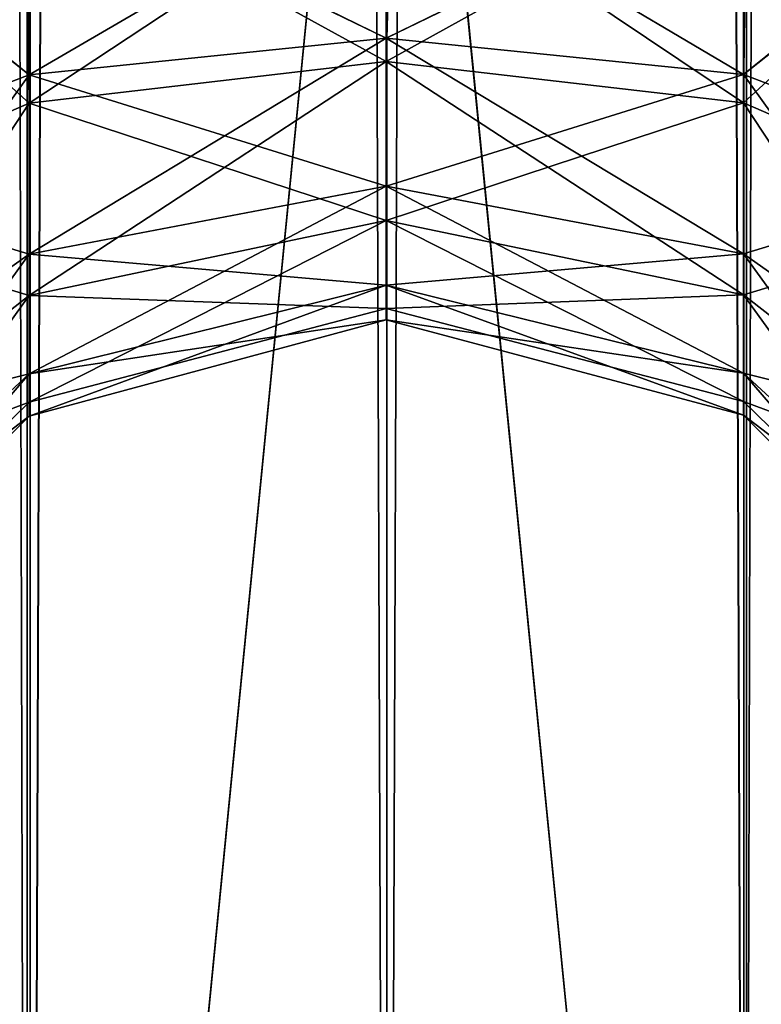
# Model space of a CAD drawing. Extents: x -23 to 470, y -1800 to 0.
# Tile 79 of 256: x 293 to 306, y -1748 to -1731. Entities that reach past the tile are written whole.
import ezdxf

# ---------------------------------------------------------------- set-up
doc = ezdxf.new("R2010")
doc.units = 0
doc.header["$LTSCALE"] = 17.087905
for name, color, linetype in [('373', 7, 'CONTINUOUS'), ('374', 7, 'CONTINUOUS'), ('377', 7, 'CONTINUOUS'), ('378', 7, 'CONTINUOUS'), ('391', 7, 'CONTINUOUS'), ('392', 7, 'CONTINUOUS'), ('393', 7, 'CONTINUOUS'), ('394', 7, 'CONTINUOUS'), ('395', 7, 'CONTINUOUS')]:
    doc.layers.add(name, color=color, linetype=linetype)

msp = doc.modelspace()

# ---------------------------------------------------------------- linework, layer by layer
at = {"layer": '373', "linetype": 'CONTINUOUS'}
for points in [[(299.05, -20, 115.1), (305.35, -1780, 113.412), (305.35, -20, 113.412), (299.05, -20, 115.1)], [(305.35, -1780, 113.412), (299.05, -20, 115.1), (299.05, -83.45, 115.1), (305.35, -1780, 113.412)], [(305.35, -1780, 113.412), (309.962, -1780, 108.8), (305.35, -20, 113.412), (305.35, -1780, 113.412)], [(309.962, -1780, 108.8), (309.962, -20, 108.8), (305.35, -20, 113.412), (309.962, -1780, 108.8)], [(299.05, -1716.55, 115.1), (305.35, -1780, 113.412), (299.05, -83.45, 115.1), (299.05, -1716.55, 115.1)], [(299.05, -1780, 115.1), (305.35, -1780, 113.412), (299.05, -1716.55, 115.1), (299.05, -1780, 115.1)]]:
    msp.add_3dface(points, dxfattribs=at)
at = {"layer": '374', "linetype": 'CONTINUOUS'}
for points in [[(288.138, -1780, 108.8), (292.747, -1780, 113.41), (288.138, -20, 108.8), (288.138, -1780, 108.8)], [(292.747, -1780, 113.41), (292.747, -20, 113.41), (288.138, -20, 108.8), (292.747, -1780, 113.41)], [(292.747, -1780, 113.41), (299.05, -1780, 115.1), (292.747, -20, 113.41), (292.747, -1780, 113.41)], [(292.747, -20, 113.41), (299.05, -1780, 115.1), (299.05, -1716.55, 115.1), (292.747, -20, 113.41)]]:
    msp.add_3dface(points, dxfattribs=at)
at = {"layer": '377', "linetype": 'CONTINUOUS'}
for points in [[(305.3, -1780, -113.325), (299.05, -1780, -115), (305.3, -20, -113.325), (305.3, -1780, -113.325)], [(305.3, -20, -113.325), (299.05, -1780, -115), (299.05, -1716.55, -115), (305.3, -20, -113.325)], [(309.875, -1780, -108.75), (305.3, -1780, -113.325), (309.875, -20, -108.75), (309.875, -1780, -108.75)], [(305.3, -1780, -113.325), (305.3, -20, -113.325), (309.875, -20, -108.75), (305.3, -1780, -113.325)]]:
    msp.add_3dface(points, dxfattribs=at)
at = {"layer": '378', "linetype": 'CONTINUOUS'}
for points in [[(292.797, -1780, -113.323), (288.225, -1780, -108.75), (292.797, -20, -113.323), (292.797, -1780, -113.323)], [(288.225, -1780, -108.75), (288.225, -20, -108.75), (292.797, -20, -113.323), (288.225, -1780, -108.75)], [(292.797, -1780, -113.323), (292.797, -20, -113.323), (299.05, -20, -115), (292.797, -1780, -113.323)], [(292.797, -1780, -113.323), (299.05, -20, -115), (299.05, -83.45, -115), (292.797, -1780, -113.323)], [(292.797, -1780, -113.323), (299.05, -83.45, -115), (299.05, -1716.55, -115), (292.797, -1780, -113.323)], [(299.05, -1780, -115), (292.797, -1780, -113.323), (299.05, -1716.55, -115), (299.05, -1780, -115)]]:
    msp.add_3dface(points, dxfattribs=at)
at = {"layer": '391', "linetype": 'CONTINUOUS'}
for points in [[(288.212, -1728.15, -96.273), (288.212, -1733.612, -95.186), (292.78, -1728.15, -91.686), (288.212, -1728.15, -96.273)], [(292.78, -1728.15, -91.686), (288.212, -1733.612, -95.186), (292.783, -1731.856, -90.947), (292.78, -1728.15, -91.686)], [(288.212, -1733.612, -68.814), (288.212, -1728.15, -67.727), (292.783, -1731.856, -73.053), (288.212, -1733.612, -68.814)], [(288.212, -1728.15, -67.727), (292.78, -1728.15, -72.314), (292.783, -1731.856, -73.053), (288.212, -1728.15, -67.727)], [(299.05, -1728.15, -74), (299.037, -1731.211, -74.609), (292.78, -1728.15, -72.314), (299.05, -1728.15, -74)], [(292.78, -1728.15, -72.314), (299.037, -1731.211, -74.609), (292.783, -1731.856, -73.053), (292.78, -1728.15, -72.314)], [(299.136, -1728.15, -90), (292.78, -1728.15, -91.686), (292.783, -1731.856, -90.947), (299.136, -1728.15, -90)], [(299.037, -1731.211, -89.391), (299.136, -1728.15, -90), (292.783, -1731.856, -90.947), (299.037, -1731.211, -89.391)], [(299.05, -1728.15, -74), (305.294, -1731.851, -73.065), (299.037, -1731.211, -74.609), (299.05, -1728.15, -74)], [(305.294, -1731.851, -90.935), (305.294, -1728.15, -91.671), (299.037, -1731.211, -89.391), (305.294, -1731.851, -90.935)], [(299.037, -1731.211, -89.391), (305.294, -1728.15, -91.671), (299.05, -1728.15, -90), (299.037, -1731.211, -89.391)], [(299.136, -1728.15, -90), (299.037, -1731.211, -89.391), (299.05, -1728.15, -90), (299.136, -1728.15, -90)], [(305.294, -1728.15, -72.329), (305.294, -1731.851, -73.065), (299.05, -1728.15, -74), (305.294, -1728.15, -72.329)], [(309.875, -1728.15, -67.75), (309.875, -1733.603, -68.835), (305.294, -1728.15, -72.329), (309.875, -1728.15, -67.75)], [(305.294, -1728.15, -72.329), (309.875, -1733.603, -68.835), (305.294, -1731.851, -73.065), (305.294, -1728.15, -72.329)], [(309.875, -1733.603, -95.165), (309.875, -1728.15, -96.25), (305.294, -1731.851, -90.935), (309.875, -1733.603, -95.165)], [(305.294, -1731.851, -90.935), (309.875, -1728.15, -96.25), (305.294, -1728.15, -91.671), (305.294, -1731.851, -90.935)], [(299.037, -1731.211, -74.609), (299.037, -1733.807, -76.343), (292.783, -1731.856, -73.053), (299.037, -1731.211, -74.609)], [(299.037, -1733.807, -87.657), (299.037, -1731.211, -89.391), (292.783, -1734.998, -88.848), (299.037, -1733.807, -87.657)], [(299.037, -1731.211, -89.391), (292.783, -1731.856, -90.947), (292.783, -1734.998, -88.848), (299.037, -1731.211, -89.391)], [(305.294, -1731.851, -73.065), (305.294, -1734.989, -75.161), (299.037, -1731.211, -74.609), (305.294, -1731.851, -73.065)], [(299.037, -1731.211, -74.609), (305.294, -1734.989, -75.161), (299.037, -1733.807, -76.343), (299.037, -1731.211, -74.609)], [(299.037, -1733.807, -87.657), (305.294, -1731.851, -90.935), (299.037, -1731.211, -89.391), (299.037, -1733.807, -87.657)], [(288.212, -1733.612, -95.186), (288.212, -1738.242, -92.092), (292.783, -1731.856, -90.947), (288.212, -1733.612, -95.186)], [(292.783, -1731.856, -90.947), (288.212, -1738.242, -92.092), (292.783, -1734.998, -88.848), (292.783, -1731.856, -90.947)], [(292.783, -1734.998, -75.152), (288.212, -1733.612, -68.814), (292.783, -1731.856, -73.053), (292.783, -1734.998, -75.152)], [(299.037, -1733.807, -76.343), (292.783, -1734.998, -75.152), (292.783, -1731.856, -73.053), (299.037, -1733.807, -76.343)], [(305.294, -1734.989, -88.839), (305.294, -1731.851, -90.935), (299.037, -1733.807, -87.657), (305.294, -1734.989, -88.839)], [(309.875, -1733.603, -68.835), (309.875, -1738.226, -71.924), (305.294, -1731.851, -73.065), (309.875, -1733.603, -68.835)], [(305.294, -1731.851, -73.065), (309.875, -1738.226, -71.924), (305.294, -1734.989, -75.161), (305.294, -1731.851, -73.065)], [(305.294, -1734.989, -88.839), (309.875, -1733.603, -95.165), (305.294, -1731.851, -90.935), (305.294, -1734.989, -88.839)], [(288.212, -1738.242, -71.908), (288.212, -1733.612, -68.814), (292.783, -1734.998, -75.152), (288.212, -1738.242, -71.908)], [(309.875, -1738.226, -92.076), (309.875, -1733.603, -95.165), (305.294, -1734.989, -88.839), (309.875, -1738.226, -92.076)], [(299.037, -1733.807, -76.343), (299.037, -1735.541, -78.939), (292.783, -1734.998, -75.152), (299.037, -1733.807, -76.343)], [(299.037, -1735.541, -85.061), (299.037, -1733.807, -87.657), (292.783, -1737.097, -85.706), (299.037, -1735.541, -85.061)], [(299.037, -1733.807, -87.657), (292.783, -1734.998, -88.848), (292.783, -1737.097, -85.706), (299.037, -1733.807, -87.657)], [(305.294, -1734.989, -75.161), (305.294, -1737.085, -78.299), (299.037, -1733.807, -76.343), (305.294, -1734.989, -75.161)], [(299.037, -1733.807, -76.343), (305.294, -1737.085, -78.299), (299.037, -1735.541, -78.939), (299.037, -1733.807, -76.343)], [(299.037, -1735.541, -85.061), (305.294, -1734.989, -88.839), (299.037, -1733.807, -87.657), (299.037, -1735.541, -85.061)], [(288.212, -1738.242, -92.092), (288.212, -1741.336, -87.462), (292.783, -1734.998, -88.848), (288.212, -1738.242, -92.092)], [(292.783, -1734.998, -88.848), (288.212, -1741.336, -87.462), (292.783, -1737.097, -85.706), (292.783, -1734.998, -88.848)], [(292.783, -1737.097, -78.294), (288.212, -1738.242, -71.908), (292.783, -1734.998, -75.152), (292.783, -1737.097, -78.294)], [(299.037, -1735.541, -78.939), (292.783, -1737.097, -78.294), (292.783, -1734.998, -75.152), (299.037, -1735.541, -78.939)], [(305.294, -1737.085, -85.701), (305.294, -1734.989, -88.839), (299.037, -1735.541, -85.061), (305.294, -1737.085, -85.701)], [(309.875, -1738.226, -71.924), (309.875, -1741.315, -76.547), (305.294, -1734.989, -75.161), (309.875, -1738.226, -71.924)], [(305.294, -1734.989, -75.161), (309.875, -1741.315, -76.547), (305.294, -1737.085, -78.299), (305.294, -1734.989, -75.161)], [(305.294, -1737.085, -85.701), (309.875, -1738.226, -92.076), (305.294, -1734.989, -88.839), (305.294, -1737.085, -85.701)], [(299.037, -1735.541, -78.939), (299.037, -1736.15, -82), (292.783, -1737.097, -78.294), (299.037, -1735.541, -78.939)], [(299.037, -1736.15, -82), (299.037, -1735.541, -85.061), (292.783, -1737.835, -82), (299.037, -1736.15, -82)], [(299.037, -1735.541, -85.061), (292.783, -1737.097, -85.706), (292.783, -1737.835, -82), (299.037, -1735.541, -85.061)], [(305.294, -1737.085, -78.299), (305.294, -1737.821, -82), (299.037, -1735.541, -78.939), (305.294, -1737.085, -78.299)], [(299.037, -1735.541, -78.939), (305.294, -1737.821, -82), (299.037, -1736.15, -82), (299.037, -1735.541, -78.939)], [(299.037, -1736.15, -82), (305.294, -1737.085, -85.701), (299.037, -1735.541, -85.061), (299.037, -1736.15, -82)], [(299.037, -1736.15, -82), (292.783, -1737.835, -82), (292.783, -1737.097, -78.294), (299.037, -1736.15, -82)], [(305.294, -1737.821, -82), (305.294, -1737.085, -85.701), (299.037, -1736.15, -82), (305.294, -1737.821, -82)], [(288.212, -1741.336, -87.462), (288.212, -1742.423, -82), (292.783, -1737.097, -85.706), (288.212, -1741.336, -87.462)], [(292.783, -1737.097, -85.706), (288.212, -1742.423, -82), (292.783, -1737.835, -82), (292.783, -1737.097, -85.706)], [(288.212, -1741.336, -76.538), (288.212, -1738.242, -71.908), (292.783, -1737.097, -78.294), (288.212, -1741.336, -76.538)], [(292.783, -1737.835, -82), (288.212, -1741.336, -76.538), (292.783, -1737.097, -78.294), (292.783, -1737.835, -82)], [(309.875, -1741.315, -76.547), (309.875, -1742.4, -82), (305.294, -1737.085, -78.299), (309.875, -1741.315, -76.547)], [(305.294, -1737.085, -78.299), (309.875, -1742.4, -82), (305.294, -1737.821, -82), (305.294, -1737.085, -78.299)], [(309.875, -1741.315, -87.453), (309.875, -1738.226, -92.076), (305.294, -1737.085, -85.701), (309.875, -1741.315, -87.453)], [(305.294, -1737.821, -82), (309.875, -1741.315, -87.453), (305.294, -1737.085, -85.701), (305.294, -1737.821, -82)], [(288.212, -1742.423, -82), (288.212, -1741.336, -76.538), (292.783, -1737.835, -82), (288.212, -1742.423, -82)], [(309.875, -1742.4, -82), (309.875, -1741.315, -87.453), (305.294, -1737.821, -82), (309.875, -1742.4, -82)]]:
    msp.add_3dface(points, dxfattribs=at)
at = {"layer": '392', "linetype": 'CONTINUOUS'}
for points in [[(288.212, -1728.15, -55.273), (288.212, -1733.612, -54.186), (292.78, -1728.15, -50.686), (288.212, -1728.15, -55.273)], [(292.78, -1728.15, -50.686), (288.212, -1733.612, -54.186), (292.783, -1731.856, -49.947), (292.78, -1728.15, -50.686)], [(288.212, -1733.612, -27.814), (288.212, -1728.15, -26.727), (292.783, -1731.856, -32.053), (288.212, -1733.612, -27.814)], [(288.212, -1728.15, -26.727), (292.78, -1728.15, -31.314), (292.783, -1731.856, -32.053), (288.212, -1728.15, -26.727)], [(299.05, -1728.15, -33), (299.037, -1731.211, -33.609), (292.78, -1728.15, -31.314), (299.05, -1728.15, -33)], [(292.78, -1728.15, -31.314), (299.037, -1731.211, -33.609), (292.783, -1731.856, -32.053), (292.78, -1728.15, -31.314)], [(299.136, -1728.15, -49), (292.78, -1728.15, -50.686), (292.783, -1731.856, -49.947), (299.136, -1728.15, -49)], [(299.037, -1731.211, -48.391), (299.136, -1728.15, -49), (292.783, -1731.856, -49.947), (299.037, -1731.211, -48.391)], [(299.05, -1728.15, -33), (305.294, -1731.851, -32.065), (299.037, -1731.211, -33.609), (299.05, -1728.15, -33)], [(305.294, -1731.851, -49.935), (305.294, -1728.15, -50.671), (299.037, -1731.211, -48.391), (305.294, -1731.851, -49.935)], [(299.037, -1731.211, -48.391), (305.294, -1728.15, -50.671), (299.05, -1728.15, -49), (299.037, -1731.211, -48.391)], [(299.136, -1728.15, -49), (299.037, -1731.211, -48.391), (299.05, -1728.15, -49), (299.136, -1728.15, -49)], [(305.294, -1728.15, -31.329), (305.294, -1731.851, -32.065), (299.05, -1728.15, -33), (305.294, -1728.15, -31.329)], [(309.875, -1728.15, -26.75), (309.875, -1733.603, -27.835), (305.294, -1728.15, -31.329), (309.875, -1728.15, -26.75)], [(305.294, -1728.15, -31.329), (309.875, -1733.603, -27.835), (305.294, -1731.851, -32.065), (305.294, -1728.15, -31.329)], [(309.875, -1733.603, -54.165), (309.875, -1728.15, -55.25), (305.294, -1731.851, -49.935), (309.875, -1733.603, -54.165)], [(305.294, -1731.851, -49.935), (309.875, -1728.15, -55.25), (305.294, -1728.15, -50.671), (305.294, -1731.851, -49.935)], [(299.037, -1731.211, -33.609), (299.037, -1733.807, -35.343), (292.783, -1731.856, -32.053), (299.037, -1731.211, -33.609)], [(299.037, -1733.807, -46.657), (299.037, -1731.211, -48.391), (292.783, -1734.998, -47.848), (299.037, -1733.807, -46.657)], [(299.037, -1731.211, -48.391), (292.783, -1731.856, -49.947), (292.783, -1734.998, -47.848), (299.037, -1731.211, -48.391)], [(305.294, -1731.851, -32.065), (305.294, -1734.989, -34.161), (299.037, -1731.211, -33.609), (305.294, -1731.851, -32.065)], [(299.037, -1731.211, -33.609), (305.294, -1734.989, -34.161), (299.037, -1733.807, -35.343), (299.037, -1731.211, -33.609)], [(299.037, -1733.807, -46.657), (305.294, -1731.851, -49.935), (299.037, -1731.211, -48.391), (299.037, -1733.807, -46.657)], [(288.212, -1733.612, -54.186), (288.212, -1738.242, -51.092), (292.783, -1731.856, -49.947), (288.212, -1733.612, -54.186)], [(292.783, -1731.856, -49.947), (288.212, -1738.242, -51.092), (292.783, -1734.998, -47.848), (292.783, -1731.856, -49.947)], [(292.783, -1734.998, -34.152), (288.212, -1733.612, -27.814), (292.783, -1731.856, -32.053), (292.783, -1734.998, -34.152)], [(299.037, -1733.807, -35.343), (292.783, -1734.998, -34.152), (292.783, -1731.856, -32.053), (299.037, -1733.807, -35.343)], [(305.294, -1734.989, -47.839), (305.294, -1731.851, -49.935), (299.037, -1733.807, -46.657), (305.294, -1734.989, -47.839)], [(309.875, -1733.603, -27.835), (309.875, -1738.226, -30.924), (305.294, -1731.851, -32.065), (309.875, -1733.603, -27.835)], [(305.294, -1731.851, -32.065), (309.875, -1738.226, -30.924), (305.294, -1734.989, -34.161), (305.294, -1731.851, -32.065)], [(305.294, -1734.989, -47.839), (309.875, -1733.603, -54.165), (305.294, -1731.851, -49.935), (305.294, -1734.989, -47.839)], [(288.212, -1738.242, -30.908), (288.212, -1733.612, -27.814), (292.783, -1734.998, -34.152), (288.212, -1738.242, -30.908)], [(309.875, -1738.226, -51.076), (309.875, -1733.603, -54.165), (305.294, -1734.989, -47.839), (309.875, -1738.226, -51.076)], [(299.037, -1733.807, -35.343), (299.037, -1735.541, -37.939), (292.783, -1734.998, -34.152), (299.037, -1733.807, -35.343)], [(299.037, -1735.541, -44.061), (299.037, -1733.807, -46.657), (292.783, -1737.097, -44.706), (299.037, -1735.541, -44.061)], [(299.037, -1733.807, -46.657), (292.783, -1734.998, -47.848), (292.783, -1737.097, -44.706), (299.037, -1733.807, -46.657)], [(305.294, -1734.989, -34.161), (305.294, -1737.085, -37.299), (299.037, -1733.807, -35.343), (305.294, -1734.989, -34.161)], [(299.037, -1733.807, -35.343), (305.294, -1737.085, -37.299), (299.037, -1735.541, -37.939), (299.037, -1733.807, -35.343)], [(299.037, -1735.541, -44.061), (305.294, -1734.989, -47.839), (299.037, -1733.807, -46.657), (299.037, -1735.541, -44.061)], [(288.212, -1738.242, -51.092), (288.212, -1741.336, -46.462), (292.783, -1734.998, -47.848), (288.212, -1738.242, -51.092)], [(292.783, -1734.998, -47.848), (288.212, -1741.336, -46.462), (292.783, -1737.097, -44.706), (292.783, -1734.998, -47.848)], [(292.783, -1737.097, -37.294), (288.212, -1738.242, -30.908), (292.783, -1734.998, -34.152), (292.783, -1737.097, -37.294)], [(299.037, -1735.541, -37.939), (292.783, -1737.097, -37.294), (292.783, -1734.998, -34.152), (299.037, -1735.541, -37.939)], [(305.294, -1737.085, -44.701), (305.294, -1734.989, -47.839), (299.037, -1735.541, -44.061), (305.294, -1737.085, -44.701)], [(309.875, -1738.226, -30.924), (309.875, -1741.315, -35.547), (305.294, -1734.989, -34.161), (309.875, -1738.226, -30.924)], [(305.294, -1734.989, -34.161), (309.875, -1741.315, -35.547), (305.294, -1737.085, -37.299), (305.294, -1734.989, -34.161)], [(305.294, -1737.085, -44.701), (309.875, -1738.226, -51.076), (305.294, -1734.989, -47.839), (305.294, -1737.085, -44.701)], [(299.037, -1735.541, -37.939), (299.037, -1736.15, -41), (292.783, -1737.097, -37.294), (299.037, -1735.541, -37.939)], [(299.037, -1736.15, -41), (299.037, -1735.541, -44.061), (292.783, -1737.835, -41), (299.037, -1736.15, -41)], [(299.037, -1735.541, -44.061), (292.783, -1737.097, -44.706), (292.783, -1737.835, -41), (299.037, -1735.541, -44.061)], [(305.294, -1737.085, -37.299), (305.294, -1737.821, -41), (299.037, -1735.541, -37.939), (305.294, -1737.085, -37.299)], [(299.037, -1735.541, -37.939), (305.294, -1737.821, -41), (299.037, -1736.15, -41), (299.037, -1735.541, -37.939)], [(299.037, -1736.15, -41), (305.294, -1737.085, -44.701), (299.037, -1735.541, -44.061), (299.037, -1736.15, -41)], [(299.037, -1736.15, -41), (292.783, -1737.835, -41), (292.783, -1737.097, -37.294), (299.037, -1736.15, -41)], [(305.294, -1737.821, -41), (305.294, -1737.085, -44.701), (299.037, -1736.15, -41), (305.294, -1737.821, -41)], [(288.212, -1741.336, -46.462), (288.212, -1742.423, -41), (292.783, -1737.097, -44.706), (288.212, -1741.336, -46.462)], [(292.783, -1737.097, -44.706), (288.212, -1742.423, -41), (292.783, -1737.835, -41), (292.783, -1737.097, -44.706)], [(288.212, -1741.336, -35.538), (288.212, -1738.242, -30.908), (292.783, -1737.097, -37.294), (288.212, -1741.336, -35.538)], [(292.783, -1737.835, -41), (288.212, -1741.336, -35.538), (292.783, -1737.097, -37.294), (292.783, -1737.835, -41)], [(309.875, -1741.315, -35.547), (309.875, -1742.4, -41), (305.294, -1737.085, -37.299), (309.875, -1741.315, -35.547)], [(305.294, -1737.085, -37.299), (309.875, -1742.4, -41), (305.294, -1737.821, -41), (305.294, -1737.085, -37.299)], [(309.875, -1741.315, -46.453), (309.875, -1738.226, -51.076), (305.294, -1737.085, -44.701), (309.875, -1741.315, -46.453)], [(305.294, -1737.821, -41), (309.875, -1741.315, -46.453), (305.294, -1737.085, -44.701), (305.294, -1737.821, -41)], [(288.212, -1742.423, -41), (288.212, -1741.336, -35.538), (292.783, -1737.835, -41), (288.212, -1742.423, -41)], [(309.875, -1742.4, -41), (309.875, -1741.315, -46.453), (305.294, -1737.821, -41), (309.875, -1742.4, -41)]]:
    msp.add_3dface(points, dxfattribs=at)
at = {"layer": '393', "linetype": 'CONTINUOUS'}
for points in [[(288.212, -1734.343, 12.859), (288.125, -1728.15, 14.223), (292.783, -1732.352, 8.725), (288.212, -1734.343, 12.859)], [(288.125, -1728.15, 14.223), (292.73, -1728.15, 9.6), (292.783, -1732.352, 8.725), (288.125, -1728.15, 14.223)], [(288.212, -1728.15, -14.273), (288.212, -1734.343, -12.859), (292.78, -1728.15, -9.686), (288.212, -1728.15, -14.273)], [(292.78, -1728.15, -9.686), (288.212, -1734.343, -12.859), (292.783, -1732.352, -8.725), (292.78, -1728.15, -9.686)], [(299.05, -1728.15, 7.9), (299.037, -1731.621, 7.208), (292.73, -1728.15, 9.6), (299.05, -1728.15, 7.9)], [(292.73, -1728.15, 9.6), (299.037, -1731.621, 7.208), (292.783, -1732.352, 8.725), (292.73, -1728.15, 9.6)], [(299.136, -1728.15, -8), (292.78, -1728.15, -9.686), (292.783, -1732.352, -8.725), (299.136, -1728.15, -8)], [(299.037, -1731.621, -7.208), (299.136, -1728.15, -8), (292.783, -1732.352, -8.725), (299.037, -1731.621, -7.208)], [(299.05, -1728.15, 7.9), (305.294, -1732.346, 8.714), (299.037, -1731.621, 7.208), (299.05, -1728.15, 7.9)], [(305.294, -1732.346, -8.714), (305.294, -1728.15, -9.671), (299.037, -1731.621, -7.208), (305.294, -1732.346, -8.714)], [(299.037, -1731.621, -7.208), (305.294, -1728.15, -9.671), (299.05, -1728.15, -8), (299.037, -1731.621, -7.208)], [(299.136, -1728.15, -8), (299.037, -1731.621, -7.208), (299.05, -1728.15, -8), (299.136, -1728.15, -8)], [(305.344, -1728.15, 9.585), (305.294, -1732.346, 8.714), (299.05, -1728.15, 7.9), (305.344, -1728.15, 9.585)], [(305.344, -1728.15, 9.585), (309.875, -1734.333, 12.839), (305.294, -1732.346, 8.714), (305.344, -1728.15, 9.585)], [(309.875, -1734.333, -12.839), (309.875, -1728.15, -14.25), (305.294, -1732.346, -8.714), (309.875, -1734.333, -12.839)], [(305.294, -1732.346, -8.714), (309.875, -1728.15, -14.25), (305.294, -1728.15, -9.671), (305.294, -1732.346, -8.714)], [(309.962, -1728.15, 14.2), (309.875, -1734.333, 12.839), (305.344, -1728.15, 9.585), (309.962, -1728.15, 14.2)], [(299.037, -1731.621, 7.208), (299.037, -1734.405, 4.988), (292.783, -1732.352, 8.725), (299.037, -1731.621, 7.208)], [(299.037, -1734.405, -4.988), (299.037, -1731.621, -7.208), (292.783, -1735.722, -6.038), (299.037, -1734.405, -4.988)], [(299.037, -1731.621, -7.208), (292.783, -1732.352, -8.725), (292.783, -1735.722, -6.038), (299.037, -1731.621, -7.208)], [(305.294, -1732.346, 8.714), (305.294, -1735.711, 6.03), (299.037, -1731.621, 7.208), (305.294, -1732.346, 8.714)], [(299.037, -1731.621, 7.208), (305.294, -1735.711, 6.03), (299.037, -1734.405, 4.988), (299.037, -1731.621, 7.208)], [(299.037, -1734.405, -4.988), (305.294, -1732.346, -8.714), (299.037, -1731.621, -7.208), (299.037, -1734.405, -4.988)], [(288.212, -1734.343, -12.859), (288.212, -1739.309, -8.899), (292.783, -1732.352, -8.725), (288.212, -1734.343, -12.859)], [(292.783, -1732.352, -8.725), (288.212, -1739.309, -8.899), (292.783, -1735.722, -6.038), (292.783, -1732.352, -8.725)], [(292.783, -1735.722, 6.038), (288.212, -1734.343, 12.859), (292.783, -1732.352, 8.725), (292.783, -1735.722, 6.038)], [(299.037, -1734.405, 4.988), (292.783, -1735.722, 6.038), (292.783, -1732.352, 8.725), (299.037, -1734.405, 4.988)], [(305.294, -1735.711, -6.03), (305.294, -1732.346, -8.714), (299.037, -1734.405, -4.988), (305.294, -1735.711, -6.03)], [(309.875, -1734.333, 12.839), (309.875, -1739.291, 8.885), (305.294, -1732.346, 8.714), (309.875, -1734.333, 12.839)], [(305.294, -1732.346, 8.714), (309.875, -1739.291, 8.885), (305.294, -1735.711, 6.03), (305.294, -1732.346, 8.714)], [(305.294, -1735.711, -6.03), (309.875, -1734.333, -12.839), (305.294, -1732.346, -8.714), (305.294, -1735.711, -6.03)], [(288.212, -1739.309, 8.899), (288.212, -1734.343, 12.859), (292.783, -1735.722, 6.038), (288.212, -1739.309, 8.899)], [(299.037, -1734.405, 4.988), (299.037, -1735.949, 1.78), (292.783, -1735.722, 6.038), (299.037, -1734.405, 4.988)], [(299.037, -1735.949, -1.78), (299.037, -1734.405, -4.988), (292.783, -1737.592, -2.155), (299.037, -1735.949, -1.78)], [(299.037, -1734.405, -4.988), (292.783, -1735.722, -6.038), (292.783, -1737.592, -2.155), (299.037, -1734.405, -4.988)], [(305.294, -1735.711, 6.03), (305.294, -1737.579, 2.152), (299.037, -1734.405, 4.988), (305.294, -1735.711, 6.03)], [(299.037, -1734.405, 4.988), (305.294, -1737.579, 2.152), (299.037, -1735.949, 1.78), (299.037, -1734.405, 4.988)], [(299.037, -1735.949, -1.78), (305.294, -1735.711, -6.03), (299.037, -1734.405, -4.988), (299.037, -1735.949, -1.78)], [(309.875, -1739.291, -8.885), (309.875, -1734.333, -12.839), (305.294, -1735.711, -6.03), (309.875, -1739.291, -8.885)], [(288.212, -1739.309, -8.899), (288.212, -1742.065, -3.176), (292.783, -1735.722, -6.038), (288.212, -1739.309, -8.899)], [(292.783, -1735.722, -6.038), (288.212, -1742.065, -3.176), (292.783, -1737.592, -2.155), (292.783, -1735.722, -6.038)], [(292.783, -1737.592, 2.155), (288.212, -1739.309, 8.899), (292.783, -1735.722, 6.038), (292.783, -1737.592, 2.155)], [(299.037, -1735.949, 1.78), (292.783, -1737.592, 2.155), (292.783, -1735.722, 6.038), (299.037, -1735.949, 1.78)], [(305.294, -1737.579, -2.152), (305.294, -1735.711, -6.03), (299.037, -1735.949, -1.78), (305.294, -1737.579, -2.152)], [(309.875, -1739.291, 8.885), (309.875, -1742.043, 3.171), (305.294, -1735.711, 6.03), (309.875, -1739.291, 8.885)], [(305.294, -1735.711, 6.03), (309.875, -1742.043, 3.171), (305.294, -1737.579, 2.152), (305.294, -1735.711, 6.03)], [(305.294, -1737.579, -2.152), (309.875, -1739.291, -8.885), (305.294, -1735.711, -6.03), (305.294, -1737.579, -2.152)], [(299.037, -1735.949, 1.78), (299.037, -1735.949, -1.78), (292.783, -1737.592, 2.155), (299.037, -1735.949, 1.78)], [(299.037, -1735.949, -1.78), (292.783, -1737.592, -2.155), (292.783, -1737.592, 2.155), (299.037, -1735.949, -1.78)], [(305.294, -1737.579, 2.152), (305.294, -1737.579, -2.152), (299.037, -1735.949, 1.78), (305.294, -1737.579, 2.152)], [(299.037, -1735.949, 1.78), (305.294, -1737.579, -2.152), (299.037, -1735.949, -1.78), (299.037, -1735.949, 1.78)], [(288.212, -1742.065, -3.176), (288.212, -1742.065, 3.176), (292.783, -1737.592, -2.155), (288.212, -1742.065, -3.176)], [(288.212, -1742.065, 3.176), (288.212, -1739.309, 8.899), (292.783, -1737.592, 2.155), (288.212, -1742.065, 3.176)], [(292.783, -1737.592, -2.155), (288.212, -1742.065, 3.176), (292.783, -1737.592, 2.155), (292.783, -1737.592, -2.155)], [(309.875, -1742.043, 3.171), (309.875, -1742.043, -3.171), (305.294, -1737.579, 2.152), (309.875, -1742.043, 3.171)], [(309.875, -1742.043, -3.171), (309.875, -1739.291, -8.885), (305.294, -1737.579, -2.152), (309.875, -1742.043, -3.171)], [(305.294, -1737.579, 2.152), (309.875, -1742.043, -3.171), (305.294, -1737.579, -2.152), (305.294, -1737.579, 2.152)]]:
    msp.add_3dface(points, dxfattribs=at)
at = {"layer": '394', "linetype": 'CONTINUOUS'}
for points in [[(288.125, -1728.15, 26.777), (288.212, -1733.612, 27.814), (292.73, -1728.15, 31.4), (288.125, -1728.15, 26.777)], [(292.73, -1728.15, 31.4), (288.212, -1733.612, 27.814), (292.783, -1731.856, 32.053), (292.73, -1728.15, 31.4)], [(288.212, -1733.612, 54.186), (288.212, -1728.15, 55.273), (292.783, -1731.856, 49.947), (288.212, -1733.612, 54.186)], [(288.212, -1728.15, 55.273), (292.78, -1728.15, 50.686), (292.783, -1731.856, 49.947), (288.212, -1728.15, 55.273)], [(299.137, -1728.15, 33.1), (292.73, -1728.15, 31.4), (292.783, -1731.856, 32.053), (299.137, -1728.15, 33.1)], [(299.05, -1728.15, 49), (299.037, -1731.211, 48.391), (292.78, -1728.15, 50.686), (299.05, -1728.15, 49)], [(292.78, -1728.15, 50.686), (299.037, -1731.211, 48.391), (292.783, -1731.856, 49.947), (292.78, -1728.15, 50.686)], [(299.037, -1731.211, 33.609), (299.137, -1728.15, 33.1), (292.783, -1731.856, 32.053), (299.037, -1731.211, 33.609)], [(299.05, -1728.15, 49), (305.294, -1731.851, 49.935), (299.037, -1731.211, 48.391), (299.05, -1728.15, 49)], [(305.294, -1731.851, 32.065), (305.344, -1728.15, 31.415), (299.037, -1731.211, 33.609), (305.294, -1731.851, 32.065)], [(299.037, -1731.211, 33.609), (305.344, -1728.15, 31.415), (299.05, -1728.15, 33.1), (299.037, -1731.211, 33.609)], [(299.137, -1728.15, 33.1), (299.037, -1731.211, 33.609), (299.05, -1728.15, 33.1), (299.137, -1728.15, 33.1)], [(305.294, -1728.15, 50.671), (305.294, -1731.851, 49.935), (299.05, -1728.15, 49), (305.294, -1728.15, 50.671)], [(309.875, -1728.15, 55.25), (309.875, -1733.603, 54.165), (305.294, -1728.15, 50.671), (309.875, -1728.15, 55.25)], [(305.294, -1728.15, 50.671), (309.875, -1733.603, 54.165), (305.294, -1731.851, 49.935), (305.294, -1728.15, 50.671)], [(309.875, -1733.603, 27.835), (309.962, -1728.15, 26.8), (305.294, -1731.851, 32.065), (309.875, -1733.603, 27.835)], [(305.294, -1731.851, 32.065), (309.962, -1728.15, 26.8), (305.344, -1728.15, 31.415), (305.294, -1731.851, 32.065)], [(299.037, -1731.211, 48.391), (299.037, -1733.807, 46.657), (292.783, -1731.856, 49.947), (299.037, -1731.211, 48.391)], [(299.037, -1733.807, 35.343), (299.037, -1731.211, 33.609), (292.783, -1734.998, 34.152), (299.037, -1733.807, 35.343)], [(299.037, -1731.211, 33.609), (292.783, -1731.856, 32.053), (292.783, -1734.998, 34.152), (299.037, -1731.211, 33.609)], [(305.294, -1731.851, 49.935), (305.294, -1734.989, 47.839), (299.037, -1731.211, 48.391), (305.294, -1731.851, 49.935)], [(299.037, -1731.211, 48.391), (305.294, -1734.989, 47.839), (299.037, -1733.807, 46.657), (299.037, -1731.211, 48.391)], [(299.037, -1733.807, 35.343), (305.294, -1731.851, 32.065), (299.037, -1731.211, 33.609), (299.037, -1733.807, 35.343)], [(288.212, -1733.612, 27.814), (288.212, -1738.242, 30.908), (292.783, -1731.856, 32.053), (288.212, -1733.612, 27.814)], [(292.783, -1731.856, 32.053), (288.212, -1738.242, 30.908), (292.783, -1734.998, 34.152), (292.783, -1731.856, 32.053)], [(292.783, -1734.998, 47.848), (288.212, -1733.612, 54.186), (292.783, -1731.856, 49.947), (292.783, -1734.998, 47.848)], [(299.037, -1733.807, 46.657), (292.783, -1734.998, 47.848), (292.783, -1731.856, 49.947), (299.037, -1733.807, 46.657)], [(305.294, -1734.989, 34.161), (305.294, -1731.851, 32.065), (299.037, -1733.807, 35.343), (305.294, -1734.989, 34.161)], [(309.875, -1733.603, 54.165), (309.875, -1738.226, 51.076), (305.294, -1731.851, 49.935), (309.875, -1733.603, 54.165)], [(305.294, -1731.851, 49.935), (309.875, -1738.226, 51.076), (305.294, -1734.989, 47.839), (305.294, -1731.851, 49.935)], [(305.294, -1734.989, 34.161), (309.875, -1733.603, 27.835), (305.294, -1731.851, 32.065), (305.294, -1734.989, 34.161)], [(288.212, -1738.242, 51.092), (288.212, -1733.612, 54.186), (292.783, -1734.998, 47.848), (288.212, -1738.242, 51.092)], [(309.875, -1738.226, 30.924), (309.875, -1733.603, 27.835), (305.294, -1734.989, 34.161), (309.875, -1738.226, 30.924)], [(299.037, -1733.807, 46.657), (299.037, -1735.541, 44.061), (292.783, -1734.998, 47.848), (299.037, -1733.807, 46.657)], [(299.037, -1735.541, 37.939), (299.037, -1733.807, 35.343), (292.783, -1737.097, 37.294), (299.037, -1735.541, 37.939)], [(299.037, -1733.807, 35.343), (292.783, -1734.998, 34.152), (292.783, -1737.097, 37.294), (299.037, -1733.807, 35.343)], [(305.294, -1734.989, 47.839), (305.294, -1737.085, 44.701), (299.037, -1733.807, 46.657), (305.294, -1734.989, 47.839)], [(299.037, -1733.807, 46.657), (305.294, -1737.085, 44.701), (299.037, -1735.541, 44.061), (299.037, -1733.807, 46.657)], [(299.037, -1735.541, 37.939), (305.294, -1734.989, 34.161), (299.037, -1733.807, 35.343), (299.037, -1735.541, 37.939)], [(288.212, -1738.242, 30.908), (288.212, -1741.336, 35.538), (292.783, -1734.998, 34.152), (288.212, -1738.242, 30.908)], [(292.783, -1734.998, 34.152), (288.212, -1741.336, 35.538), (292.783, -1737.097, 37.294), (292.783, -1734.998, 34.152)], [(292.783, -1737.097, 44.706), (288.212, -1738.242, 51.092), (292.783, -1734.998, 47.848), (292.783, -1737.097, 44.706)], [(299.037, -1735.541, 44.061), (292.783, -1737.097, 44.706), (292.783, -1734.998, 47.848), (299.037, -1735.541, 44.061)], [(305.294, -1737.085, 37.299), (305.294, -1734.989, 34.161), (299.037, -1735.541, 37.939), (305.294, -1737.085, 37.299)], [(309.875, -1738.226, 51.076), (309.875, -1741.315, 46.453), (305.294, -1734.989, 47.839), (309.875, -1738.226, 51.076)], [(305.294, -1734.989, 47.839), (309.875, -1741.315, 46.453), (305.294, -1737.085, 44.701), (305.294, -1734.989, 47.839)], [(305.294, -1737.085, 37.299), (309.875, -1738.226, 30.924), (305.294, -1734.989, 34.161), (305.294, -1737.085, 37.299)], [(299.037, -1735.541, 44.061), (299.037, -1736.15, 41), (292.783, -1737.097, 44.706), (299.037, -1735.541, 44.061)], [(299.037, -1736.15, 41), (299.037, -1735.541, 37.939), (292.783, -1737.835, 41), (299.037, -1736.15, 41)], [(299.037, -1735.541, 37.939), (292.783, -1737.097, 37.294), (292.783, -1737.835, 41), (299.037, -1735.541, 37.939)], [(305.294, -1737.085, 44.701), (305.294, -1737.821, 41), (299.037, -1735.541, 44.061), (305.294, -1737.085, 44.701)], [(299.037, -1735.541, 44.061), (305.294, -1737.821, 41), (299.037, -1736.15, 41), (299.037, -1735.541, 44.061)], [(299.037, -1736.15, 41), (305.294, -1737.085, 37.299), (299.037, -1735.541, 37.939), (299.037, -1736.15, 41)], [(299.037, -1736.15, 41), (292.783, -1737.835, 41), (292.783, -1737.097, 44.706), (299.037, -1736.15, 41)], [(305.294, -1737.821, 41), (305.294, -1737.085, 37.299), (299.037, -1736.15, 41), (305.294, -1737.821, 41)], [(288.212, -1741.336, 35.538), (288.212, -1742.423, 41), (292.783, -1737.097, 37.294), (288.212, -1741.336, 35.538)], [(292.783, -1737.097, 37.294), (288.212, -1742.423, 41), (292.783, -1737.835, 41), (292.783, -1737.097, 37.294)], [(288.212, -1741.336, 46.462), (288.212, -1738.242, 51.092), (292.783, -1737.097, 44.706), (288.212, -1741.336, 46.462)], [(292.783, -1737.835, 41), (288.212, -1741.336, 46.462), (292.783, -1737.097, 44.706), (292.783, -1737.835, 41)], [(309.875, -1741.315, 46.453), (309.875, -1742.4, 41), (305.294, -1737.085, 44.701), (309.875, -1741.315, 46.453)], [(305.294, -1737.085, 44.701), (309.875, -1742.4, 41), (305.294, -1737.821, 41), (305.294, -1737.085, 44.701)], [(309.875, -1741.315, 35.547), (309.875, -1738.226, 30.924), (305.294, -1737.085, 37.299), (309.875, -1741.315, 35.547)], [(305.294, -1737.821, 41), (309.875, -1741.315, 35.547), (305.294, -1737.085, 37.299), (305.294, -1737.821, 41)], [(288.212, -1742.423, 41), (288.212, -1741.336, 46.462), (292.783, -1737.835, 41), (288.212, -1742.423, 41)], [(309.875, -1742.4, 41), (309.875, -1741.315, 35.547), (305.294, -1737.821, 41), (309.875, -1742.4, 41)]]:
    msp.add_3dface(points, dxfattribs=at)
at = {"layer": '395', "linetype": 'CONTINUOUS'}
for points in [[(288.212, -1733.612, 95.186), (288.125, -1728.15, 96.223), (292.783, -1731.856, 90.947), (288.212, -1733.612, 95.186)], [(288.125, -1728.15, 96.223), (292.73, -1728.15, 91.6), (292.783, -1731.856, 90.947), (288.125, -1728.15, 96.223)], [(288.212, -1728.15, 67.727), (288.212, -1733.612, 68.814), (292.78, -1728.15, 72.314), (288.212, -1728.15, 67.727)], [(292.78, -1728.15, 72.314), (288.212, -1733.612, 68.814), (292.783, -1731.856, 73.053), (292.78, -1728.15, 72.314)], [(299.05, -1728.15, 89.9), (299.037, -1731.211, 89.391), (292.73, -1728.15, 91.6), (299.05, -1728.15, 89.9)], [(292.73, -1728.15, 91.6), (299.037, -1731.211, 89.391), (292.783, -1731.856, 90.947), (292.73, -1728.15, 91.6)], [(299.136, -1728.15, 74), (292.78, -1728.15, 72.314), (292.783, -1731.856, 73.053), (299.136, -1728.15, 74)], [(299.037, -1731.211, 74.609), (299.136, -1728.15, 74), (292.783, -1731.856, 73.053), (299.037, -1731.211, 74.609)], [(299.05, -1728.15, 89.9), (305.294, -1731.851, 90.935), (299.037, -1731.211, 89.391), (299.05, -1728.15, 89.9)], [(305.294, -1731.851, 73.065), (305.294, -1728.15, 72.329), (299.037, -1731.211, 74.609), (305.294, -1731.851, 73.065)], [(299.037, -1731.211, 74.609), (305.294, -1728.15, 72.329), (299.05, -1728.15, 74), (299.037, -1731.211, 74.609)], [(299.136, -1728.15, 74), (299.037, -1731.211, 74.609), (299.05, -1728.15, 74), (299.136, -1728.15, 74)], [(305.344, -1728.15, 91.585), (305.294, -1731.851, 90.935), (299.05, -1728.15, 89.9), (305.344, -1728.15, 91.585)], [(305.344, -1728.15, 91.585), (309.875, -1733.603, 95.165), (305.294, -1731.851, 90.935), (305.344, -1728.15, 91.585)], [(309.875, -1733.603, 68.835), (309.875, -1728.15, 67.75), (305.294, -1731.851, 73.065), (309.875, -1733.603, 68.835)], [(305.294, -1731.851, 73.065), (309.875, -1728.15, 67.75), (305.294, -1728.15, 72.329), (305.294, -1731.851, 73.065)], [(309.962, -1728.15, 96.2), (309.875, -1733.603, 95.165), (305.344, -1728.15, 91.585), (309.962, -1728.15, 96.2)], [(299.037, -1731.211, 89.391), (299.037, -1733.807, 87.657), (292.783, -1731.856, 90.947), (299.037, -1731.211, 89.391)], [(299.037, -1733.807, 76.343), (299.037, -1731.211, 74.609), (292.783, -1734.998, 75.152), (299.037, -1733.807, 76.343)], [(299.037, -1731.211, 74.609), (292.783, -1731.856, 73.053), (292.783, -1734.998, 75.152), (299.037, -1731.211, 74.609)], [(305.294, -1731.851, 90.935), (305.294, -1734.989, 88.839), (299.037, -1731.211, 89.391), (305.294, -1731.851, 90.935)], [(299.037, -1731.211, 89.391), (305.294, -1734.989, 88.839), (299.037, -1733.807, 87.657), (299.037, -1731.211, 89.391)], [(299.037, -1733.807, 76.343), (305.294, -1731.851, 73.065), (299.037, -1731.211, 74.609), (299.037, -1733.807, 76.343)], [(288.212, -1733.612, 68.814), (288.212, -1738.242, 71.908), (292.783, -1731.856, 73.053), (288.212, -1733.612, 68.814)], [(292.783, -1731.856, 73.053), (288.212, -1738.242, 71.908), (292.783, -1734.998, 75.152), (292.783, -1731.856, 73.053)], [(292.783, -1734.998, 88.848), (288.212, -1733.612, 95.186), (292.783, -1731.856, 90.947), (292.783, -1734.998, 88.848)], [(299.037, -1733.807, 87.657), (292.783, -1734.998, 88.848), (292.783, -1731.856, 90.947), (299.037, -1733.807, 87.657)], [(305.294, -1734.989, 75.161), (305.294, -1731.851, 73.065), (299.037, -1733.807, 76.343), (305.294, -1734.989, 75.161)], [(309.875, -1733.603, 95.165), (309.875, -1738.226, 92.076), (305.294, -1731.851, 90.935), (309.875, -1733.603, 95.165)], [(305.294, -1731.851, 90.935), (309.875, -1738.226, 92.076), (305.294, -1734.989, 88.839), (305.294, -1731.851, 90.935)], [(305.294, -1734.989, 75.161), (309.875, -1733.603, 68.835), (305.294, -1731.851, 73.065), (305.294, -1734.989, 75.161)], [(288.212, -1738.242, 92.092), (288.212, -1733.612, 95.186), (292.783, -1734.998, 88.848), (288.212, -1738.242, 92.092)], [(309.875, -1738.226, 71.924), (309.875, -1733.603, 68.835), (305.294, -1734.989, 75.161), (309.875, -1738.226, 71.924)], [(299.037, -1733.807, 87.657), (299.037, -1735.541, 85.061), (292.783, -1734.998, 88.848), (299.037, -1733.807, 87.657)], [(299.037, -1735.541, 78.939), (299.037, -1733.807, 76.343), (292.783, -1737.097, 78.294), (299.037, -1735.541, 78.939)], [(299.037, -1733.807, 76.343), (292.783, -1734.998, 75.152), (292.783, -1737.097, 78.294), (299.037, -1733.807, 76.343)], [(305.294, -1734.989, 88.839), (305.294, -1737.085, 85.701), (299.037, -1733.807, 87.657), (305.294, -1734.989, 88.839)], [(299.037, -1733.807, 87.657), (305.294, -1737.085, 85.701), (299.037, -1735.541, 85.061), (299.037, -1733.807, 87.657)], [(299.037, -1735.541, 78.939), (305.294, -1734.989, 75.161), (299.037, -1733.807, 76.343), (299.037, -1735.541, 78.939)], [(288.212, -1738.242, 71.908), (288.212, -1741.336, 76.538), (292.783, -1734.998, 75.152), (288.212, -1738.242, 71.908)], [(292.783, -1734.998, 75.152), (288.212, -1741.336, 76.538), (292.783, -1737.097, 78.294), (292.783, -1734.998, 75.152)], [(292.783, -1737.097, 85.706), (288.212, -1738.242, 92.092), (292.783, -1734.998, 88.848), (292.783, -1737.097, 85.706)], [(299.037, -1735.541, 85.061), (292.783, -1737.097, 85.706), (292.783, -1734.998, 88.848), (299.037, -1735.541, 85.061)], [(305.294, -1737.085, 78.299), (305.294, -1734.989, 75.161), (299.037, -1735.541, 78.939), (305.294, -1737.085, 78.299)], [(309.875, -1738.226, 92.076), (309.875, -1741.315, 87.453), (305.294, -1734.989, 88.839), (309.875, -1738.226, 92.076)], [(305.294, -1734.989, 88.839), (309.875, -1741.315, 87.453), (305.294, -1737.085, 85.701), (305.294, -1734.989, 88.839)], [(305.294, -1737.085, 78.299), (309.875, -1738.226, 71.924), (305.294, -1734.989, 75.161), (305.294, -1737.085, 78.299)], [(299.037, -1735.541, 85.061), (299.037, -1736.15, 82), (292.783, -1737.097, 85.706), (299.037, -1735.541, 85.061)], [(299.037, -1736.15, 82), (299.037, -1735.541, 78.939), (292.783, -1737.835, 82), (299.037, -1736.15, 82)], [(299.037, -1735.541, 78.939), (292.783, -1737.097, 78.294), (292.783, -1737.835, 82), (299.037, -1735.541, 78.939)], [(305.294, -1737.085, 85.701), (305.294, -1737.821, 82), (299.037, -1735.541, 85.061), (305.294, -1737.085, 85.701)], [(299.037, -1735.541, 85.061), (305.294, -1737.821, 82), (299.037, -1736.15, 82), (299.037, -1735.541, 85.061)], [(299.037, -1736.15, 82), (305.294, -1737.085, 78.299), (299.037, -1735.541, 78.939), (299.037, -1736.15, 82)], [(299.037, -1736.15, 82), (292.783, -1737.835, 82), (292.783, -1737.097, 85.706), (299.037, -1736.15, 82)], [(305.294, -1737.821, 82), (305.294, -1737.085, 78.299), (299.037, -1736.15, 82), (305.294, -1737.821, 82)], [(288.212, -1741.336, 76.538), (288.212, -1742.423, 82), (292.783, -1737.097, 78.294), (288.212, -1741.336, 76.538)], [(292.783, -1737.097, 78.294), (288.212, -1742.423, 82), (292.783, -1737.835, 82), (292.783, -1737.097, 78.294)], [(288.212, -1741.336, 87.462), (288.212, -1738.242, 92.092), (292.783, -1737.097, 85.706), (288.212, -1741.336, 87.462)], [(292.783, -1737.835, 82), (288.212, -1741.336, 87.462), (292.783, -1737.097, 85.706), (292.783, -1737.835, 82)], [(309.875, -1741.315, 87.453), (309.875, -1742.4, 82), (305.294, -1737.085, 85.701), (309.875, -1741.315, 87.453)], [(305.294, -1737.085, 85.701), (309.875, -1742.4, 82), (305.294, -1737.821, 82), (305.294, -1737.085, 85.701)], [(309.875, -1741.315, 76.547), (309.875, -1738.226, 71.924), (305.294, -1737.085, 78.299), (309.875, -1741.315, 76.547)], [(305.294, -1737.821, 82), (309.875, -1741.315, 76.547), (305.294, -1737.085, 78.299), (305.294, -1737.821, 82)], [(288.212, -1742.423, 82), (288.212, -1741.336, 87.462), (292.783, -1737.835, 82), (288.212, -1742.423, 82)], [(309.875, -1742.4, 82), (309.875, -1741.315, 76.547), (305.294, -1737.821, 82), (309.875, -1742.4, 82)]]:
    msp.add_3dface(points, dxfattribs=at)

doc.saveas('drawing.dxf')
